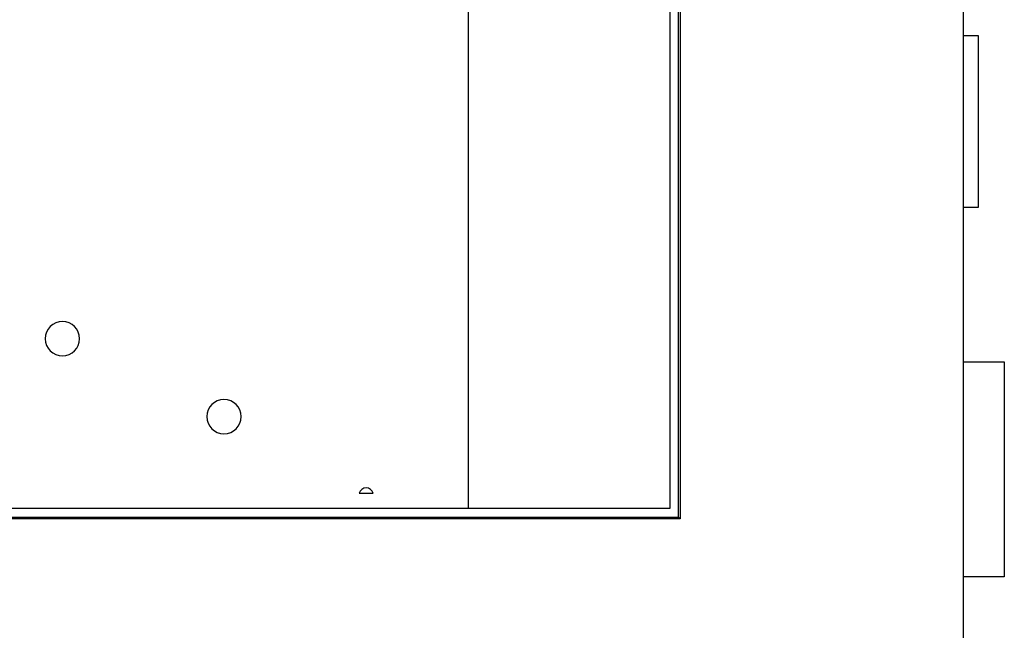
# Model space of a CAD drawing. Header units: millimetres. Extents: x 134 to 720, y 113 to 447.
# Tile 4 of 6: x 604 to 720, y 291 to 363. Entities that reach past the tile are written whole.
import ezdxf

# ---------------------------------------------------------------- set-up
doc = ezdxf.new("R2010")
doc.units = ezdxf.units.MM

msp = doc.modelspace()

# ---------------------------------------------------------------- linework, layer by layer
at = {"color": 7, "linetype": 'Continuous', "lineweight": 25}
for p, q in [((714.939, 441.938), (714.939, 147.138)), ((681.439, 304.101), (681.439, 415.953)), ((681.639, 416.153), (681.639, 303.901)), ((656.709, 414.953), (656.709, 305.101)), ((680.439, 414.953), (680.439, 305.101)), ((714.939, 360.702), (716.676, 360.702)), ((716.676, 360.702), (716.676, 340.474)), ((716.676, 340.474), (714.939, 340.474)), ((714.939, 322.349), (719.766, 322.349)), ((719.766, 322.349), (719.766, 297.091)), ((643.89, 306.911), (645.527, 306.911)), ((680.439, 305.101), (535.891, 305.101)), ((681.639, 303.901), (534.691, 303.901)), ((534.891, 304.101), (681.439, 304.101)), ((681.639, 303.901), (681.439, 304.101)), ((719.766, 297.091), (714.939, 297.091))]:
    msp.add_line(p, q, dxfattribs=at)
for centre, radius, start, end in [((608.981, 325.065), 2.019, 0, 180), ((608.981, 325.065), 2.019, 180, 0), ((627.981, 315.915), 2.019, 0, 180), ((627.981, 315.915), 2.019, 180, 0), ((644.708, 306.682), 0.85, 15.63389, 164.36611)]:
    msp.add_arc(centre, radius, start, end, dxfattribs=at)

doc.saveas('drawing.dxf')
